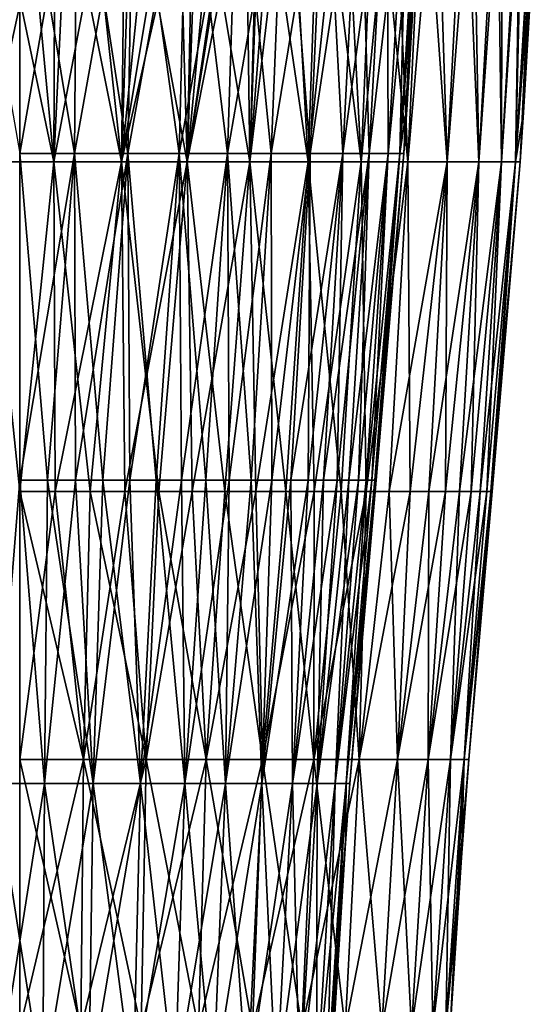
# Model space of a CAD drawing. Header units: metres. Extents: x -62 to 300, y -109 to 109.
# Tile 179 of 256: x 0 to 15, y -52 to -24. Entities that reach past the tile are written whole.
import ezdxf

# ---------------------------------------------------------------- set-up
doc = ezdxf.new("R2010")
doc.units = ezdxf.units.M
doc.layers.add('solid_500635', color=7, linetype='CONTINUOUS')

msp = doc.modelspace()

# ---------------------------------------------------------------- linework, layer by layer
at = {"layer": 'solid_500635'}
for points in [[(0, -18.722889, -11.437709), (-1.627756, -18.722889, -11.32129), (0, -28.056614, -10.871743)], [(-1.005472, -18.882759, 14.699487), (-0.96652, -28.296183, 14.130018), (0.96652, -28.296183, 14.130018)], [(1.005472, -18.882759, 14.699487), (-1.005472, -18.882759, 14.699487), (0.96652, -28.296183, 14.130018)], [(0, -28.056614, 10.871743), (0, -18.722889, 11.437709), (1.627756, -18.722889, 11.32129)], [(1.54721, -28.056614, 10.761085), (0, -28.056614, 10.871743), (1.627756, -18.722889, 11.32129)], [(0, -18.722889, -11.437709), (0, -28.056614, -10.871743), (1.54721, -28.056614, -10.761085)], [(1.627756, -18.722889, -11.32129), (0, -18.722889, -11.437709), (1.54721, -28.056614, -10.761085)], [(1.005472, -18.882759, 14.699487), (0.96652, -28.296183, 14.130018), (2.881555, -28.296183, 13.866803)], [(2.997687, -18.882759, 14.425663), (1.005472, -18.882759, 14.699487), (2.881555, -28.296183, 13.866803)], [(1.54721, -28.056614, 10.761085), (1.627756, -18.722889, 11.32129), (3.222375, -18.722889, 10.974401)], [(3.062924, -28.056614, 10.431361), (1.54721, -28.056614, 10.761085), (3.222375, -18.722889, 10.974401)], [(1.627756, -18.722889, -11.32129), (1.54721, -28.056614, -10.761085), (3.062924, -28.056614, -10.431361)], [(3.222375, -18.722889, -10.974401), (1.627756, -18.722889, -11.32129), (3.062924, -28.056614, -10.431361)], [(2.997687, -18.882759, 14.425663), (2.881555, -28.296183, 13.866803), (4.742912, -28.296183, 13.345275)], [(4.934061, -18.882759, 13.883117), (2.997687, -18.882759, 14.425663), (4.742912, -28.296183, 13.345275)], [(3.062924, -28.056614, 10.431361), (3.222375, -18.722889, 10.974401), (4.751396, -18.722889, 10.404106)], [(4.516285, -28.056614, 9.889286), (3.062924, -28.056614, 10.431361), (4.751396, -18.722889, 10.404106)], [(3.222375, -18.722889, -10.974401), (3.062924, -28.056614, -10.431361), (4.516285, -28.056614, -9.889286)], [(4.751396, -18.722889, -10.404106), (3.222375, -18.722889, -10.974401), (4.516285, -28.056614, -9.889286)], [(4.516285, -28.056614, 9.889286), (4.751396, -18.722889, 10.404106), (6.183692, -18.722889, 9.622013)], [(5.877708, -28.056614, 9.145892), (4.516285, -28.056614, 9.889286), (6.183692, -18.722889, 9.622013)], [(4.751396, -18.722889, -10.404106), (4.516285, -28.056614, -9.889286), (5.877708, -28.056614, -9.145892)], [(4.934061, -18.882759, 13.883117), (4.742912, -28.296183, 13.345275), (6.515918, -28.296183, 12.57515)], [(6.183692, -18.722889, -9.622013), (4.751396, -18.722889, -10.404106), (5.877708, -28.056614, -9.145892)], [(6.778522, -18.882759, 13.081954), (4.934061, -18.882759, 13.883117), (6.515918, -28.296183, 12.57515)], [(5.877708, -28.056614, 9.145892), (6.183692, -18.722889, 9.622013), (7.490107, -18.722889, 8.644044)], [(7.119478, -28.056614, 8.216315), (5.877708, -28.056614, 9.145892), (7.490107, -18.722889, 8.644044)], [(6.183692, -18.722889, -9.622013), (5.877708, -28.056614, -9.145892), (7.119478, -28.056614, -8.216315)], [(7.490107, -18.722889, -8.644044), (6.183692, -18.722889, -9.622013), (7.119478, -28.056614, -8.216315)], [(7.635584, -18.863541, -12.602031), (8.167544, -28.296183, -11.570774), (6.515918, -28.296183, -12.57515)], [(7.230516, -19.220484, -12.818687), (7.635584, -18.863541, -12.602031), (6.515918, -28.296183, -12.57515)], [(6.778522, -18.882759, 13.081954), (6.515918, -28.296183, 12.57515), (8.167544, -28.296183, 11.570774)], [(8.496713, -18.882759, 12.037099), (6.778522, -18.882759, 13.081954), (8.167544, -28.296183, 11.570774)], [(7.119478, -28.056614, 8.216315), (7.490107, -18.722889, 8.644044), (8.644044, -18.722889, 7.490107)], [(8.216315, -28.056614, 7.119478), (7.119478, -28.056614, 8.216315), (8.644044, -18.722889, 7.490107)], [(7.490107, -18.722889, -8.644044), (7.119478, -28.056614, -8.216315), (8.216315, -28.056614, -7.119478)], [(8.644044, -18.722889, -7.490107), (7.490107, -18.722889, -8.644044), (8.216315, -28.056614, -7.119478)], [(7.635584, -18.863541, -12.602031), (9.166752, -18.882759, -11.535014), (8.167544, -28.296183, -11.570774)], [(9.166752, -18.882759, -11.535014), (9.667025, -28.296183, -10.350856), (8.167544, -28.296183, -11.570774)], [(8.496713, -18.882759, 12.037099), (8.167544, -28.296183, 11.570774), (9.667025, -28.296183, 10.350856)], [(8.216315, -28.056614, 7.119478), (8.644044, -18.722889, 7.490107), (9.622013, -18.722889, 6.183692)], [(9.145892, -28.056614, 5.877708), (8.216315, -28.056614, 7.119478), (9.622013, -18.722889, 6.183692)], [(8.644044, -18.722889, -7.490107), (8.216315, -28.056614, -7.119478), (9.145892, -28.056614, -5.877708)], [(10.056625, -18.882759, 10.768016), (8.496713, -18.882759, 12.037099), (9.667025, -28.296183, 10.350856)], [(9.622013, -18.722889, -6.183692), (8.644044, -18.722889, -7.490107), (9.145892, -28.056614, -5.877708)], [(9.145892, -28.056614, 5.877708), (9.622013, -18.722889, 6.183692), (10.404106, -18.722889, 4.751396)], [(9.889286, -28.056614, 4.516285), (9.145892, -28.056614, 5.877708), (10.404106, -18.722889, 4.751396)], [(9.622013, -18.722889, -6.183692), (9.145892, -28.056614, -5.877708), (9.889286, -28.056614, -4.516285)], [(9.166752, -18.882759, -11.535014), (10.569057, -18.882759, -10.26552), (9.667025, -28.296183, -10.350856)], [(10.404106, -18.722889, -4.751396), (9.622013, -18.722889, -6.183692), (9.889286, -28.056614, -4.516285)], [(10.569057, -18.882759, -10.26552), (10.986427, -28.296183, -8.938121), (9.667025, -28.296183, -10.350856)], [(10.056625, -18.882759, 10.768016), (9.667025, -28.296183, 10.350856), (10.986427, -28.296183, 8.938121)], [(9.889286, -28.056614, 4.516285), (10.404106, -18.722889, 4.751396), (10.974401, -18.722889, 3.222375)], [(10.431361, -28.056614, 3.062924), (9.889286, -28.056614, 4.516285), (10.974401, -18.722889, 3.222375)], [(10.404106, -18.722889, -4.751396), (9.889286, -28.056614, -4.516285), (10.431361, -28.056614, -3.062924)], [(11.429202, -18.882759, 9.298346), (10.056625, -18.882759, 10.768016), (10.986427, -28.296183, 8.938121)], [(10.974401, -18.722889, -3.222375), (10.404106, -18.722889, -4.751396), (10.431361, -28.056614, -3.062924)], [(10.431361, -28.056614, 3.062924), (10.974401, -18.722889, 3.222375), (11.32129, -18.722889, 1.627756)], [(10.761085, -28.056614, 1.54721), (10.431361, -28.056614, 3.062924), (11.32129, -18.722889, 1.627756)], [(10.974401, -18.722889, -3.222375), (10.431361, -28.056614, -3.062924), (10.761085, -28.056614, -1.54721)], [(10.569057, -18.882759, -10.26552), (11.79716, -18.882759, -8.826828), (10.986427, -28.296183, -8.938121)], [(10.761085, -28.056614, 1.54721), (11.32129, -18.722889, 1.627756), (11.437709, -18.722889)], [(10.9702, -26.669518), (10.761085, -28.056614, 1.54721), (11.437709, -18.722889)], [(11.32129, -18.722889, -1.627756), (10.761085, -28.056614, -1.54721), (10.871743, -28.056614)], [(11.32129, -18.722889, -1.627756), (10.974401, -18.722889, -3.222375), (10.761085, -28.056614, -1.54721)], [(11.32129, -18.722889, -1.627756), (10.871743, -28.056614), (10.9702, -26.669518)], [(11.32129, -18.722889, -1.627756), (10.9702, -26.669518), (11.437709, -18.722889)], [(11.79716, -18.882759, -8.826828), (12.101172, -28.296183, -7.358886), (10.986427, -28.296183, -8.938121)], [(11.429202, -18.882759, 9.298346), (10.986427, -28.296183, 8.938121), (12.101172, -28.296183, 7.358886)], [(12.588874, -18.882759, 7.655464), (11.429202, -18.882759, 9.298346), (12.101172, -28.296183, 7.358886)], [(11.79716, -18.882759, -8.826828), (12.830819, -18.882759, -7.242649), (12.101172, -28.296183, -7.358886)], [(12.830819, -18.882759, -7.242649), (12.990497, -28.296183, -5.642569), (12.101172, -28.296183, -7.358886)], [(12.588874, -18.882759, 7.655464), (12.101172, -28.296183, 7.358886), (12.990497, -28.296183, 5.642569)], [(13.514039, -18.882759, 5.869976), (12.588874, -18.882759, 7.655464), (12.990497, -28.296183, 5.642569)], [(12.830819, -18.882759, -7.242649), (13.652996, -18.882759, -5.539095), (12.990497, -28.296183, -5.642569)], [(13.652996, -18.882759, -5.539095), (13.637832, -28.296183, -3.821141), (12.990497, -28.296183, -5.642569)], [(13.514039, -18.882759, 5.869976), (12.990497, -28.296183, 5.642569), (13.637832, -28.296183, 3.821141)], [(14.187464, -18.882759, 3.975141), (13.514039, -18.882759, 5.869976), (13.637832, -28.296183, 3.821141)], [(14.250141, -18.882759, -3.744243), (14.03112, -28.296183, -1.928533), (13.637832, -28.296183, -3.821141)], [(13.652996, -18.882759, -5.539095), (14.250141, -18.882759, -3.744243), (13.637832, -28.296183, -3.821141)], [(14.187464, -18.882759, 3.975141), (13.637832, -28.296183, 3.821141), (14.03112, -28.296183, 1.928533)], [(14.733834, -18.882759), (14.262333, -26.897242), (14.03112, -28.296183, -1.928533)], [(14.612411, -18.882759, -1.887678), (14.733834, -18.882759), (14.03112, -28.296183, -1.928533)], [(14.250141, -18.882759, -3.744243), (14.612411, -18.882759, -1.887678), (14.03112, -28.296183, -1.928533)], [(14.596602, -18.882759, 2.006257), (14.03112, -28.296183, 1.928533), (14.163036, -28.296183)], [(14.596602, -18.882759, 2.006257), (14.187464, -18.882759, 3.975141), (14.03112, -28.296183, 1.928533)], [(14.596602, -18.882759, 2.006257), (14.163036, -28.296183), (14.262333, -26.897242)], [(14.596602, -18.882759, 2.006257), (14.262333, -26.897242), (14.733834, -18.882759)], [(6.828549, -19.550798, -13.018684), (7.230516, -19.220484, -12.818687), (6.515918, -28.296183, -12.57515)], [(6.399247, -19.874151, -13.216796), (6.828549, -19.550798, -13.018684), (6.515918, -28.296183, -12.57515)], [(6.399247, -19.874151, -13.216796), (6.515918, -28.296183, -12.57515), (4.742912, -28.296183, -13.345275)], [(6.042059, -20.1234, -13.369804), (6.399247, -19.874151, -13.216796), (4.742912, -28.296183, -13.345275)], [(5.947662, -20.186775, -13.408474), (6.042059, -20.1234, -13.369804), (4.742912, -28.296183, -13.345275)], [(5.477867, -20.486902, -13.590257), (5.947662, -20.186775, -13.408474), (4.742912, -28.296183, -13.345275)], [(5.001478, -20.764526, -13.757049), (5.477867, -20.486902, -13.590257), (4.742912, -28.296183, -13.345275)], [(4.528233, -21.011276, -13.90607), (5.001478, -20.764526, -13.757049), (4.742912, -28.296183, -13.345275)], [(4.528233, -21.011276, -13.90607), (4.742912, -28.296183, -13.345275), (2.881555, -28.296183, -13.866803)], [(4.052156, -21.231304, -14.03975), (4.528233, -21.011276, -13.90607), (2.881555, -28.296183, -13.866803)], [(3.575443, -21.425947, -14.157653), (4.052156, -21.231304, -14.03975), (2.881555, -28.296183, -13.866803)], [(3.102819, -21.595093, -14.25912), (3.575443, -21.425947, -14.157653), (2.881555, -28.296183, -13.866803)], [(2.17941, -21.85387, -14.414533), (3.102819, -21.595093, -14.25912), (2.881555, -28.296183, -13.866803)], [(0.3782, -22.095039, -14.559831), (1.272043, -22.017172, -14.513517), (0.96652, -28.296183, -14.130018)], [(2.17941, -21.85387, -14.414533), (2.881555, -28.296183, -13.866803), (0.96652, -28.296183, -14.130018)], [(1.272043, -22.017172, -14.513517), (2.17941, -21.85387, -14.414533), (0.96652, -28.296183, -14.130018)], [(-0.51529, -22.087585, -14.556047), (0.3782, -22.095039, -14.559831), (-0.96652, -28.296183, -14.130018)], [(0.3782, -22.095039, -14.559831), (0.96652, -28.296183, -14.130018), (-0.96652, -28.296183, -14.130018)], [(10.9702, -26.669518), (10.871743, -28.056614), (10.761085, -28.056614, 1.54721)], [(14.262333, -26.897242), (14.163036, -28.296183), (14.03112, -28.296183, -1.928533)], [(0, -37.30883, 10.086445), (0, -28.056614, 10.871743), (1.54721, -28.056614, 10.761085)], [(0.791373, -37.30883, 10.055351), (0, -37.30883, 10.086445), (1.54721, -28.056614, 10.761085)], [(0, -28.056614, -10.871743), (0, -37.30883, -10.086445), (0.791373, -37.30883, -10.055351)], [(1.54721, -28.056614, -10.761085), (0, -28.056614, -10.871743), (0.791373, -37.30883, -10.055351)], [(1.577868, -37.30883, 9.962264), (0.791373, -37.30883, 10.055351), (1.54721, -28.056614, 10.761085)], [(1.54721, -28.056614, -10.761085), (0.791373, -37.30883, -10.055351), (1.577868, -37.30883, -9.962264)], [(1.577868, -37.30883, 9.962264), (1.54721, -28.056614, 10.761085), (3.062924, -28.056614, 10.431361)], [(1.54721, -28.056614, -10.761085), (1.577868, -37.30883, -9.962264), (2.354634, -37.30883, -9.807755)], [(3.062924, -28.056614, -10.431361), (1.54721, -28.056614, -10.761085), (2.354634, -37.30883, -9.807755)], [(2.354634, -37.30883, 9.807755), (1.577868, -37.30883, 9.962264), (3.062924, -28.056614, 10.431361)], [(3.116883, -37.30883, 9.592779), (2.354634, -37.30883, 9.807755), (3.062924, -28.056614, 10.431361)], [(3.062924, -28.056614, -10.431361), (2.354634, -37.30883, -9.807755), (3.116883, -37.30883, -9.592779)], [(3.116883, -37.30883, 9.592779), (3.062924, -28.056614, 10.431361), (4.516285, -28.056614, 9.889286)], [(3.062924, -28.056614, -10.431361), (3.116883, -37.30883, -9.592779), (3.859915, -37.30883, -9.31866)], [(4.516285, -28.056614, -9.889286), (3.062924, -28.056614, -10.431361), (3.859915, -37.30883, -9.31866)], [(3.859915, -37.30883, 9.31866), (3.116883, -37.30883, 9.592779), (4.516285, -28.056614, 9.889286)], [(4.57915, -37.30883, 8.987088), (3.859915, -37.30883, 9.31866), (4.516285, -28.056614, 9.889286)], [(4.516285, -28.056614, -9.889286), (3.859915, -37.30883, -9.31866), (4.57915, -37.30883, -8.987088)], [(4.57915, -37.30883, 8.987088), (4.516285, -28.056614, 9.889286), (5.877708, -28.056614, 9.145892)], [(4.516285, -28.056614, -9.889286), (4.57915, -37.30883, -8.987088), (5.270153, -37.30883, -8.600108)], [(5.877708, -28.056614, -9.145892), (4.516285, -28.056614, -9.889286), (5.270153, -37.30883, -8.600108)], [(5.270153, -37.30883, 8.600108), (4.57915, -37.30883, 8.987088), (5.877708, -28.056614, 9.145892)], [(5.928663, -37.30883, 8.160106), (5.270153, -37.30883, 8.600108), (5.877708, -28.056614, 9.145892)], [(5.877708, -28.056614, -9.145892), (5.270153, -37.30883, -8.600108), (5.928663, -37.30883, -8.160106)], [(5.928663, -37.30883, 8.160106), (5.877708, -28.056614, 9.145892), (7.119478, -28.056614, 8.216315)], [(5.877708, -28.056614, -9.145892), (5.928663, -37.30883, -8.160106), (6.550622, -37.30883, -7.669793)], [(7.119478, -28.056614, -8.216315), (5.877708, -28.056614, -9.145892), (6.550622, -37.30883, -7.669793)], [(6.550622, -37.30883, 7.669793), (5.928663, -37.30883, 8.160106), (7.119478, -28.056614, 8.216315)], [(7.132194, -37.30883, 7.132194), (6.550622, -37.30883, 7.669793), (7.119478, -28.056614, 8.216315)], [(7.119478, -28.056614, -8.216315), (6.550622, -37.30883, -7.669793), (7.132194, -37.30883, -7.132194)], [(7.132194, -37.30883, 7.132194), (7.119478, -28.056614, 8.216315), (8.216315, -28.056614, 7.119478)], [(8.216315, -28.056614, -7.119478), (7.119478, -28.056614, -8.216315), (7.132194, -37.30883, -7.132194)], [(7.669793, -37.30883, 6.550622), (7.132194, -37.30883, 7.132194), (8.216315, -28.056614, 7.119478)], [(8.216315, -28.056614, -7.119478), (7.132194, -37.30883, -7.132194), (7.669793, -37.30883, -6.550622)], [(7.669793, -37.30883, 6.550622), (8.216315, -28.056614, 7.119478), (9.145892, -28.056614, 5.877708)], [(8.160106, -37.30883, 5.928663), (7.669793, -37.30883, 6.550622), (9.145892, -28.056614, 5.877708)], [(8.216315, -28.056614, -7.119478), (7.669793, -37.30883, -6.550622), (8.160106, -37.30883, -5.928663)], [(8.600108, -37.30883, 5.270153), (8.160106, -37.30883, 5.928663), (9.145892, -28.056614, 5.877708)], [(9.145892, -28.056614, -5.877708), (8.160106, -37.30883, -5.928663), (8.600108, -37.30883, -5.270153)], [(9.145892, -28.056614, -5.877708), (8.216315, -28.056614, -7.119478), (8.160106, -37.30883, -5.928663)], [(8.600108, -37.30883, 5.270153), (9.145892, -28.056614, 5.877708), (9.889286, -28.056614, 4.516285)], [(8.987088, -37.30883, 4.57915), (8.600108, -37.30883, 5.270153), (9.889286, -28.056614, 4.516285)], [(9.145892, -28.056614, -5.877708), (8.600108, -37.30883, -5.270153), (8.987088, -37.30883, -4.57915)], [(9.31866, -37.30883, 3.859915), (8.987088, -37.30883, 4.57915), (9.889286, -28.056614, 4.516285)], [(9.889286, -28.056614, -4.516285), (8.987088, -37.30883, -4.57915), (9.31866, -37.30883, -3.859915)], [(9.889286, -28.056614, -4.516285), (9.145892, -28.056614, -5.877708), (8.987088, -37.30883, -4.57915)], [(9.31866, -37.30883, 3.859915), (9.889286, -28.056614, 4.516285), (10.431361, -28.056614, 3.062924)], [(9.592779, -37.30883, 3.116883), (9.31866, -37.30883, 3.859915), (10.431361, -28.056614, 3.062924)], [(9.889286, -28.056614, -4.516285), (9.31866, -37.30883, -3.859915), (9.592779, -37.30883, -3.116883)], [(9.807755, -37.30883, 2.354634), (9.592779, -37.30883, 3.116883), (10.431361, -28.056614, 3.062924)], [(10.431361, -28.056614, -3.062924), (9.592779, -37.30883, -3.116883), (9.807755, -37.30883, -2.354634)], [(10.431361, -28.056614, -3.062924), (9.889286, -28.056614, -4.516285), (9.592779, -37.30883, -3.116883)], [(9.807755, -37.30883, 2.354634), (10.431361, -28.056614, 3.062924), (10.761085, -28.056614, 1.54721)], [(9.962264, -37.30883, 1.577868), (9.807755, -37.30883, 2.354634), (10.761085, -28.056614, 1.54721)], [(10.431361, -28.056614, -3.062924), (9.807755, -37.30883, -2.354634), (9.962264, -37.30883, -1.577868)], [(10.055351, -37.30883, 0.791373), (9.962264, -37.30883, 1.577868), (10.761085, -28.056614, 1.54721)], [(10.761085, -28.056614, -1.54721), (9.962264, -37.30883, -1.577868), (10.055351, -37.30883, -0.791373)], [(10.761085, -28.056614, -1.54721), (10.431361, -28.056614, -3.062924), (9.962264, -37.30883, -1.577868)], [(10.055351, -37.30883, 0.791373), (10.761085, -28.056614, 1.54721), (10.871743, -28.056614)], [(10.086445, -37.30883), (10.055351, -37.30883, 0.791373), (10.871743, -28.056614)], [(10.761085, -28.056614, -1.54721), (10.055351, -37.30883, -0.791373), (10.086445, -37.30883)], [(10.761085, -28.056614, -1.54721), (10.086445, -37.30883), (10.871743, -28.056614)], [(0.96652, -28.296183, -14.130018), (0, -37.627399, -13.371032), (-0.96652, -28.296183, -14.130018)], [(0.96652, -28.296183, 14.130018), (-0.96652, -28.296183, 14.130018), (0, -37.627399, 13.371032)], [(0.96652, -28.296183, -14.130018), (0.999218, -37.627399, -13.333644), (0, -37.627399, -13.371032)], [(0.96652, -28.296183, 14.130018), (0, -37.627399, 13.371032), (0.999218, -37.627399, 13.333644)], [(2.881555, -28.296183, -13.866803), (0.999218, -37.627399, -13.333644), (0.96652, -28.296183, -14.130018)], [(0.96652, -28.296183, 14.130018), (0.999218, -37.627399, 13.333644), (1.992849, -37.627399, 13.221688)], [(2.881555, -28.296183, 13.866803), (0.96652, -28.296183, 14.130018), (1.992849, -37.627399, 13.221688)], [(2.881555, -28.296183, -13.866803), (1.992849, -37.627399, -13.221688), (0.999218, -37.627399, -13.333644)], [(2.881555, -28.296183, -13.866803), (2.975334, -37.627399, -13.035792), (1.992849, -37.627399, -13.221688)], [(2.881555, -28.296183, 13.866803), (1.992849, -37.627399, 13.221688), (2.975334, -37.627399, 13.035792)], [(4.742912, -28.296183, -13.345275), (2.975334, -37.627399, -13.035792), (2.881555, -28.296183, -13.866803)], [(2.881555, -28.296183, 13.866803), (2.975334, -37.627399, 13.035792), (3.941181, -37.627399, 12.776995)], [(4.742912, -28.296183, 13.345275), (2.881555, -28.296183, 13.866803), (3.941181, -37.627399, 12.776995)], [(4.742912, -28.296183, -13.345275), (3.941181, -37.627399, -12.776995), (2.975334, -37.627399, -13.035792)], [(4.742912, -28.296183, -13.345275), (4.884986, -37.627399, -12.446743), (3.941181, -37.627399, -12.776995)], [(4.742912, -28.296183, 13.345275), (3.941181, -37.627399, 12.776995), (4.884986, -37.627399, 12.446743)], [(6.515918, -28.296183, -12.57515), (4.884986, -37.627399, -12.446743), (4.742912, -28.296183, -13.345275)], [(4.742912, -28.296183, 13.345275), (4.884986, -37.627399, 12.446743), (5.801473, -37.627399, 12.046884)], [(6.515918, -28.296183, 12.57515), (4.742912, -28.296183, 13.345275), (5.801473, -37.627399, 12.046884)], [(6.515918, -28.296183, -12.57515), (5.801473, -37.627399, -12.046884), (4.884986, -37.627399, -12.446743)], [(6.515918, -28.296183, -12.57515), (6.685516, -37.627399, -11.579654), (5.801473, -37.627399, -12.046884)], [(6.515918, -28.296183, 12.57515), (5.801473, -37.627399, 12.046884), (6.685516, -37.627399, 11.579654)], [(8.167544, -28.296183, -11.570774), (6.685516, -37.627399, -11.579654), (6.515918, -28.296183, -12.57515)], [(6.515918, -28.296183, 12.57515), (6.685516, -37.627399, 11.579654), (7.53217, -37.627399, 11.047665)], [(8.167544, -28.296183, 11.570774), (6.515918, -28.296183, 12.57515), (7.53217, -37.627399, 11.047665)], [(8.167544, -28.296183, -11.570774), (7.53217, -37.627399, -11.047665), (6.685516, -37.627399, -11.579654)], [(8.167544, -28.296183, -11.570774), (8.336702, -37.627399, -10.453894), (7.53217, -37.627399, -11.047665)], [(8.167544, -28.296183, 11.570774), (7.53217, -37.627399, 11.047665), (8.336702, -37.627399, 10.453894)], [(9.667025, -28.296183, -10.350856), (8.336702, -37.627399, -10.453894), (8.167544, -28.296183, -11.570774)], [(8.167544, -28.296183, 11.570774), (8.336702, -37.627399, 10.453894), (9.094611, -37.627399, 9.80166)], [(9.667025, -28.296183, 10.350856), (8.167544, -28.296183, 11.570774), (9.094611, -37.627399, 9.80166)], [(9.667025, -28.296183, -10.350856), (9.094611, -37.627399, -9.80166), (8.336702, -37.627399, -10.453894)], [(9.667025, -28.296183, -10.350856), (9.80166, -37.627399, -9.094611), (9.094611, -37.627399, -9.80166)], [(9.667025, -28.296183, 10.350856), (9.094611, -37.627399, 9.80166), (9.80166, -37.627399, 9.094611)], [(10.986427, -28.296183, -8.938121), (9.80166, -37.627399, -9.094611), (9.667025, -28.296183, -10.350856)], [(10.986427, -28.296183, 8.938121), (9.667025, -28.296183, 10.350856), (9.80166, -37.627399, 9.094611)], [(10.986427, -28.296183, -8.938121), (10.453894, -37.627399, -8.336702), (9.80166, -37.627399, -9.094611)], [(10.986427, -28.296183, 8.938121), (9.80166, -37.627399, 9.094611), (10.453894, -37.627399, 8.336702)], [(12.101172, -28.296183, -7.358886), (11.047665, -37.627399, -7.53217), (10.453894, -37.627399, -8.336702)], [(12.101172, -28.296183, -7.358886), (10.453894, -37.627399, -8.336702), (10.986427, -28.296183, -8.938121)], [(10.986427, -28.296183, 8.938121), (10.453894, -37.627399, 8.336702), (11.047665, -37.627399, 7.53217)], [(12.101172, -28.296183, 7.358886), (10.986427, -28.296183, 8.938121), (11.047665, -37.627399, 7.53217)], [(12.101172, -28.296183, -7.358886), (11.579654, -37.627399, -6.685516), (11.047665, -37.627399, -7.53217)], [(12.101172, -28.296183, 7.358886), (11.047665, -37.627399, 7.53217), (11.579654, -37.627399, 6.685516)], [(12.990497, -28.296183, -5.642569), (12.046884, -37.627399, -5.801473), (11.579654, -37.627399, -6.685516)], [(12.990497, -28.296183, -5.642569), (11.579654, -37.627399, -6.685516), (12.101172, -28.296183, -7.358886)], [(12.101172, -28.296183, 7.358886), (11.579654, -37.627399, 6.685516), (12.046884, -37.627399, 5.801473)], [(12.990497, -28.296183, -5.642569), (12.446743, -37.627399, -4.884986), (12.046884, -37.627399, -5.801473)], [(12.990497, -28.296183, 5.642569), (12.046884, -37.627399, 5.801473), (12.446743, -37.627399, 4.884986)], [(12.990497, -28.296183, 5.642569), (12.101172, -28.296183, 7.358886), (12.046884, -37.627399, 5.801473)], [(13.637832, -28.296183, -3.821141), (12.776995, -37.627399, -3.941181), (12.446743, -37.627399, -4.884986)], [(13.637832, -28.296183, -3.821141), (12.446743, -37.627399, -4.884986), (12.990497, -28.296183, -5.642569)], [(12.990497, -28.296183, 5.642569), (12.446743, -37.627399, 4.884986), (12.776995, -37.627399, 3.941181)], [(13.637832, -28.296183, -3.821141), (13.035792, -37.627399, -2.975334), (12.776995, -37.627399, -3.941181)], [(13.637832, -28.296183, 3.821141), (12.776995, -37.627399, 3.941181), (13.035792, -37.627399, 2.975334)], [(13.637832, -28.296183, 3.821141), (12.990497, -28.296183, 5.642569), (12.776995, -37.627399, 3.941181)], [(14.03112, -28.296183, -1.928533), (13.221688, -37.627399, -1.992849), (13.035792, -37.627399, -2.975334)], [(14.03112, -28.296183, -1.928533), (13.035792, -37.627399, -2.975334), (13.637832, -28.296183, -3.821141)], [(13.637832, -28.296183, 3.821141), (13.035792, -37.627399, 2.975334), (13.221688, -37.627399, 1.992849)], [(14.03112, -28.296183, -1.928533), (13.333644, -37.627399, -0.999218), (13.221688, -37.627399, -1.992849)], [(14.03112, -28.296183, 1.928533), (13.221688, -37.627399, 1.992849), (13.333644, -37.627399, 0.999218)], [(14.03112, -28.296183, 1.928533), (13.637832, -28.296183, 3.821141), (13.221688, -37.627399, 1.992849)], [(14.163036, -28.296183), (13.371032, -37.627399), (13.333644, -37.627399, -0.999218)], [(14.03112, -28.296183, 1.928533), (13.333644, -37.627399, 0.999218), (13.371032, -37.627399)], [(14.163036, -28.296183), (13.333644, -37.627399, -0.999218), (14.03112, -28.296183, -1.928533)], [(14.03112, -28.296183, 1.928533), (13.371032, -37.627399), (14.163036, -28.296183)], [(-0.698415, -45.897835, 9.319701), (0, -37.30883, 10.086445), (0.698415, -45.897835, 9.319701)], [(-0.698415, -45.897835, -9.319701), (0.698415, -45.897835, -9.319701), (0, -37.30883, -10.086445)], [(0.698415, -45.897835, 9.319701), (0, -37.30883, 10.086445), (0.791373, -37.30883, 10.055351)], [(0.698415, -45.897835, -9.319701), (0.791373, -37.30883, -10.055351), (0, -37.30883, -10.086445)], [(0.698415, -45.897835, 9.319701), (0.791373, -37.30883, 10.055351), (1.577868, -37.30883, 9.962264)], [(0.698415, -45.897835, 9.319701), (1.577868, -37.30883, 9.962264), (2.079644, -45.897835, 9.111514)], [(0.698415, -45.897835, -9.319701), (2.079644, -45.897835, -9.111514), (0.791373, -37.30883, -10.055351)], [(2.079644, -45.897835, -9.111514), (1.577868, -37.30883, -9.962264), (0.791373, -37.30883, -10.055351)], [(2.079644, -45.897835, 9.111514), (1.577868, -37.30883, 9.962264), (2.354634, -37.30883, 9.807755)], [(2.079644, -45.897835, -9.111514), (2.354634, -37.30883, -9.807755), (1.577868, -37.30883, -9.962264)], [(2.079644, -45.897835, 9.111514), (2.354634, -37.30883, 9.807755), (3.116883, -37.30883, 9.592779)], [(2.079644, -45.897835, 9.111514), (3.116883, -37.30883, 9.592779), (3.414417, -45.897835, 8.699792)], [(2.079644, -45.897835, -9.111514), (3.414417, -45.897835, -8.699792), (2.354634, -37.30883, -9.807755)], [(3.414417, -45.897835, -8.699792), (3.116883, -37.30883, -9.592779), (2.354634, -37.30883, -9.807755)], [(3.414417, -45.897835, 8.699792), (3.116883, -37.30883, 9.592779), (3.859915, -37.30883, 9.31866)], [(3.414417, -45.897835, -8.699792), (3.859915, -37.30883, -9.31866), (3.116883, -37.30883, -9.592779)], [(3.414417, -45.897835, 8.699792), (3.859915, -37.30883, 9.31866), (4.57915, -37.30883, 8.987088)], [(3.414417, -45.897835, 8.699792), (4.57915, -37.30883, 8.987088), (4.672917, -45.897835, 8.09373)], [(3.414417, -45.897835, -8.699792), (4.672917, -45.897835, -8.09373), (3.859915, -37.30883, -9.31866)], [(4.672917, -45.897835, -8.09373), (4.57915, -37.30883, -8.987088), (3.859915, -37.30883, -9.31866)], [(4.672917, -45.897835, 8.09373), (4.57915, -37.30883, 8.987088), (5.270153, -37.30883, 8.600108)], [(4.672917, -45.897835, -8.09373), (5.270153, -37.30883, -8.600108), (4.57915, -37.30883, -8.987088)], [(4.672917, -45.897835, 8.09373), (5.270153, -37.30883, 8.600108), (5.928663, -37.30883, 8.160106)], [(4.672917, -45.897835, 8.09373), (5.928663, -37.30883, 8.160106), (5.827032, -45.897835, 7.306867)], [(4.672917, -45.897835, -8.09373), (5.827032, -45.897835, -7.306867), (5.270153, -37.30883, -8.600108)], [(5.827032, -45.897835, -7.306867), (5.928663, -37.30883, -8.160106), (5.270153, -37.30883, -8.600108)], [(5.827032, -45.897835, 7.306867), (5.928663, -37.30883, 8.160106), (6.550622, -37.30883, 7.669793)], [(5.827032, -45.897835, 7.306867), (6.550622, -37.30883, 7.669793), (7.132194, -37.30883, 7.132194)], [(5.827032, -45.897835, 7.306867), (7.132194, -37.30883, 7.132194), (6.850981, -45.897835, 6.356781)], [(5.827032, -45.897835, -7.306867), (6.550622, -37.30883, -7.669793), (5.928663, -37.30883, -8.160106)], [(5.827032, -45.897835, -7.306867), (6.850981, -45.897835, -6.356781), (6.550622, -37.30883, -7.669793)], [(6.850981, -45.897835, -6.356781), (7.132194, -37.30883, -7.132194), (6.550622, -37.30883, -7.669793)], [(6.850981, -45.897835, 6.356781), (7.132194, -37.30883, 7.132194), (7.669793, -37.30883, 6.550622)], [(6.850981, -45.897835, 6.356781), (7.669793, -37.30883, 6.550622), (8.160106, -37.30883, 5.928663)], [(6.850981, -45.897835, 6.356781), (8.160106, -37.30883, 5.928663), (7.72189, -45.897835, 5.264696)], [(6.850981, -45.897835, -6.356781), (7.669793, -37.30883, -6.550622), (7.132194, -37.30883, -7.132194)], [(6.850981, -45.897835, -6.356781), (7.72189, -45.897835, -5.264696), (7.669793, -37.30883, -6.550622)], [(7.72189, -45.897835, -5.264696), (8.160106, -37.30883, -5.928663), (7.669793, -37.30883, -6.550622)], [(7.72189, -45.897835, 5.264696), (8.160106, -37.30883, 5.928663), (8.600108, -37.30883, 5.270153)], [(7.72189, -45.897835, 5.264696), (8.600108, -37.30883, 5.270153), (8.987088, -37.30883, 4.57915)], [(7.72189, -45.897835, 5.264696), (8.987088, -37.30883, 4.57915), (8.420305, -45.897835, 4.055006)], [(7.72189, -45.897835, -5.264696), (8.600108, -37.30883, -5.270153), (8.160106, -37.30883, -5.928663)], [(7.72189, -45.897835, -5.264696), (8.420305, -45.897835, -4.055006), (8.600108, -37.30883, -5.270153)], [(8.420305, -45.897835, 4.055006), (8.987088, -37.30883, 4.57915), (9.31866, -37.30883, 3.859915)], [(8.420305, -45.897835, 4.055006), (9.31866, -37.30883, 3.859915), (9.592779, -37.30883, 3.116883)], [(8.420305, -45.897835, 4.055006), (9.592779, -37.30883, 3.116883), (8.930625, -45.897835, 2.754733)], [(8.420305, -45.897835, -4.055006), (9.31866, -37.30883, -3.859915), (8.987088, -37.30883, -4.57915)], [(8.420305, -45.897835, -4.055006), (8.930625, -45.897835, -2.754733), (9.31866, -37.30883, -3.859915)], [(8.420305, -45.897835, -4.055006), (8.987088, -37.30883, -4.57915), (8.600108, -37.30883, -5.270153)], [(8.930625, -45.897835, 2.754733), (9.592779, -37.30883, 3.116883), (9.807755, -37.30883, 2.354634)], [(8.930625, -45.897835, 2.754733), (9.807755, -37.30883, 2.354634), (9.962264, -37.30883, 1.577868)], [(8.930625, -45.897835, 2.754733), (9.962264, -37.30883, 1.577868), (9.241448, -45.897835, 1.392924)], [(8.930625, -45.897835, -2.754733), (9.807755, -37.30883, -2.354634), (9.592779, -37.30883, -3.116883)], [(8.930625, -45.897835, -2.754733), (9.241448, -45.897835, -1.392924), (9.807755, -37.30883, -2.354634)], [(8.930625, -45.897835, -2.754733), (9.592779, -37.30883, -3.116883), (9.31866, -37.30883, -3.859915)], [(9.241448, -45.897835, 1.392924), (9.962264, -37.30883, 1.577868), (10.055351, -37.30883, 0.791373)], [(9.241448, -45.897835, 1.392924), (10.055351, -37.30883, 0.791373), (10.086445, -37.30883)], [(9.241448, -45.897835, 1.392924), (10.086445, -37.30883), (9.345834, -45.897835)], [(9.241448, -45.897835, -1.392924), (9.345834, -45.897835), (10.055351, -37.30883, -0.791373)], [(9.241448, -45.897835, -1.392924), (10.055351, -37.30883, -0.791373), (9.962264, -37.30883, -1.577868)], [(9.241448, -45.897835, -1.392924), (9.962264, -37.30883, -1.577868), (9.807755, -37.30883, -2.354634)], [(10.055351, -37.30883, -0.791373), (9.345834, -45.897835), (10.086445, -37.30883)], [(0.999218, -37.627399, -13.333644), (1.808451, -45.220943, -12.578053), (0, -45.220943, -12.707396)], [(0, -37.627399, -13.371032), (0.999218, -37.627399, -13.333644), (0, -45.220943, -12.707396)], [(0, -37.627399, 13.371032), (0, -45.220943, 12.707396), (1.808451, -45.220943, 12.578053)], [(0.999218, -37.627399, 13.333644), (0, -37.627399, 13.371032), (1.808451, -45.220943, 12.578053)], [(0.999218, -37.627399, -13.333644), (1.992849, -37.627399, -13.221688), (1.808451, -45.220943, -12.578053)], [(1.992849, -37.627399, 13.221688), (0.999218, -37.627399, 13.333644), (1.808451, -45.220943, 12.578053)], [(2.975334, -37.627399, -13.035792), (3.580087, -45.220943, -12.192657), (1.808451, -45.220943, -12.578053)], [(1.992849, -37.627399, -13.221688), (2.975334, -37.627399, -13.035792), (1.808451, -45.220943, -12.578053)], [(1.992849, -37.627399, 13.221688), (1.808451, -45.220943, 12.578053), (3.580087, -45.220943, 12.192657)], [(2.975334, -37.627399, 13.035792), (1.992849, -37.627399, 13.221688), (3.580087, -45.220943, 12.192657)], [(2.975334, -37.627399, -13.035792), (3.941181, -37.627399, -12.776995), (3.580087, -45.220943, -12.192657)], [(3.941181, -37.627399, 12.776995), (2.975334, -37.627399, 13.035792), (3.580087, -45.220943, 12.192657)], [(4.884986, -37.627399, -12.446743), (5.278843, -45.220943, -11.559054), (3.580087, -45.220943, -12.192657)], [(3.941181, -37.627399, -12.776995), (4.884986, -37.627399, -12.446743), (3.580087, -45.220943, -12.192657)], [(3.941181, -37.627399, 12.776995), (3.580087, -45.220943, 12.192657), (5.278843, -45.220943, 11.559054)], [(4.884986, -37.627399, 12.446743), (3.941181, -37.627399, 12.776995), (5.278843, -45.220943, 11.559054)], [(4.884986, -37.627399, -12.446743), (5.801473, -37.627399, -12.046884), (5.278843, -45.220943, -11.559054)], [(5.801473, -37.627399, 12.046884), (4.884986, -37.627399, 12.446743), (5.278843, -45.220943, 11.559054)], [(6.685516, -37.627399, -11.579654), (6.870137, -45.220943, -10.690142), (5.278843, -45.220943, -11.559054)], [(5.801473, -37.627399, -12.046884), (6.685516, -37.627399, -11.579654), (5.278843, -45.220943, -11.559054)], [(5.801473, -37.627399, 12.046884), (5.278843, -45.220943, 11.559054), (6.870137, -45.220943, 10.690142)], [(6.685516, -37.627399, 11.579654), (5.801473, -37.627399, 12.046884), (6.870137, -45.220943, 10.690142)], [(6.685516, -37.627399, -11.579654), (7.53217, -37.627399, -11.047665), (6.870137, -45.220943, -10.690142)], [(7.53217, -37.627399, 11.047665), (6.685516, -37.627399, 11.579654), (6.870137, -45.220943, 10.690142)], [(8.336702, -37.627399, -10.453894), (8.321574, -45.220943, -9.603609), (6.870137, -45.220943, -10.690142)], [(7.53217, -37.627399, -11.047665), (8.336702, -37.627399, -10.453894), (6.870137, -45.220943, -10.690142)], [(7.53217, -37.627399, 11.047665), (6.870137, -45.220943, 10.690142), (8.321574, -45.220943, 9.603609)], [(8.336702, -37.627399, 10.453894), (7.53217, -37.627399, 11.047665), (8.321574, -45.220943, 9.603609)], [(9.80166, -37.627399, -9.094611), (9.603609, -45.220943, -8.321574), (8.321574, -45.220943, -9.603609)], [(9.094611, -37.627399, -9.80166), (9.80166, -37.627399, -9.094611), (8.321574, -45.220943, -9.603609)], [(8.336702, -37.627399, -10.453894), (9.094611, -37.627399, -9.80166), (8.321574, -45.220943, -9.603609)], [(9.094611, -37.627399, 9.80166), (8.321574, -45.220943, 9.603609), (9.603609, -45.220943, 8.321574)], [(9.094611, -37.627399, 9.80166), (8.336702, -37.627399, 10.453894), (8.321574, -45.220943, 9.603609)], [(9.80166, -37.627399, 9.094611), (9.094611, -37.627399, 9.80166), (9.603609, -45.220943, 8.321574)], [(11.047665, -37.627399, -7.53217), (10.690142, -45.220943, -6.870137), (9.603609, -45.220943, -8.321574)], [(10.453894, -37.627399, -8.336702), (11.047665, -37.627399, -7.53217), (9.603609, -45.220943, -8.321574)], [(9.80166, -37.627399, -9.094611), (10.453894, -37.627399, -8.336702), (9.603609, -45.220943, -8.321574)], [(10.453894, -37.627399, 8.336702), (9.603609, -45.220943, 8.321574), (10.690142, -45.220943, 6.870137)], [(10.453894, -37.627399, 8.336702), (9.80166, -37.627399, 9.094611), (9.603609, -45.220943, 8.321574)], [(11.047665, -37.627399, 7.53217), (10.453894, -37.627399, 8.336702), (10.690142, -45.220943, 6.870137)], [(12.046884, -37.627399, -5.801473), (11.559054, -45.220943, -5.278843), (10.690142, -45.220943, -6.870137)], [(11.579654, -37.627399, -6.685516), (12.046884, -37.627399, -5.801473), (10.690142, -45.220943, -6.870137)], [(11.047665, -37.627399, -7.53217), (11.579654, -37.627399, -6.685516), (10.690142, -45.220943, -6.870137)], [(11.579654, -37.627399, 6.685516), (10.690142, -45.220943, 6.870137), (11.559054, -45.220943, 5.278843)], [(11.579654, -37.627399, 6.685516), (11.047665, -37.627399, 7.53217), (10.690142, -45.220943, 6.870137)], [(12.776995, -37.627399, -3.941181), (12.192657, -45.220943, -3.580087), (11.559054, -45.220943, -5.278843)], [(12.446743, -37.627399, -4.884986), (12.776995, -37.627399, -3.941181), (11.559054, -45.220943, -5.278843)], [(12.046884, -37.627399, -5.801473), (12.446743, -37.627399, -4.884986), (11.559054, -45.220943, -5.278843)], [(12.446743, -37.627399, 4.884986), (11.559054, -45.220943, 5.278843), (12.192657, -45.220943, 3.580087)], [(12.046884, -37.627399, 5.801473), (11.579654, -37.627399, 6.685516), (11.559054, -45.220943, 5.278843)], [(12.446743, -37.627399, 4.884986), (12.046884, -37.627399, 5.801473), (11.559054, -45.220943, 5.278843)], [(13.221688, -37.627399, -1.992849), (12.578053, -45.220943, -1.808451), (12.192657, -45.220943, -3.580087)], [(13.035792, -37.627399, -2.975334), (13.221688, -37.627399, -1.992849), (12.192657, -45.220943, -3.580087)], [(12.776995, -37.627399, -3.941181), (13.035792, -37.627399, -2.975334), (12.192657, -45.220943, -3.580087)], [(13.035792, -37.627399, 2.975334), (12.192657, -45.220943, 3.580087), (12.578053, -45.220943, 1.808451)], [(12.776995, -37.627399, 3.941181), (12.446743, -37.627399, 4.884986), (12.192657, -45.220943, 3.580087)], [(13.035792, -37.627399, 2.975334), (12.776995, -37.627399, 3.941181), (12.192657, -45.220943, 3.580087)], [(13.371032, -37.627399), (12.707397, -45.22094), (12.578053, -45.220943, -1.808451)], [(13.333644, -37.627399, 0.999218), (12.578053, -45.220943, 1.808451), (12.707397, -45.22094)], [(13.333644, -37.627399, -0.999218), (13.371032, -37.627399), (12.578053, -45.220943, -1.808451)], [(13.221688, -37.627399, -1.992849), (13.333644, -37.627399, -0.999218), (12.578053, -45.220943, -1.808451)], [(13.221688, -37.627399, 1.992849), (13.035792, -37.627399, 2.975334), (12.578053, -45.220943, 1.808451)], [(13.333644, -37.627399, 0.999218), (13.221688, -37.627399, 1.992849), (12.578053, -45.220943, 1.808451)], [(13.333644, -37.627399, 0.999218), (12.707397, -45.22094), (13.371032, -37.627399)], [(1.808451, -45.220943, -12.578053), (1.734394, -52.848614, -12.062973), (0, -52.848614, -12.187019)], [(0, -45.220943, -12.707396), (1.808451, -45.220943, -12.578053), (0, -52.848614, -12.187019)], [(0, -45.220943, 12.707396), (0, -52.848614, 12.187019), (1.734394, -52.848614, 12.062973)], [(1.808451, -45.220943, 12.578053), (0, -45.220943, 12.707396), (1.734394, -52.848614, 12.062973)], [(3.580087, -45.220943, -12.192657), (3.43348, -52.848614, -11.693359), (1.734394, -52.848614, -12.062973)], [(1.808451, -45.220943, -12.578053), (3.580087, -45.220943, -12.192657), (1.734394, -52.848614, -12.062973)], [(1.808451, -45.220943, 12.578053), (1.734394, -52.848614, 12.062973), (3.43348, -52.848614, 11.693359)], [(3.580087, -45.220943, 12.192657), (1.808451, -45.220943, 12.578053), (3.43348, -52.848614, 11.693359)], [(5.278843, -45.220943, -11.559054), (5.062671, -52.848614, -11.085702), (3.43348, -52.848614, -11.693359)], [(3.580087, -45.220943, -12.192657), (5.278843, -45.220943, -11.559054), (3.43348, -52.848614, -11.693359)], [(3.580087, -45.220943, 12.192657), (3.43348, -52.848614, 11.693359), (5.062671, -52.848614, 11.085702)], [(5.278843, -45.220943, 11.559054), (3.580087, -45.220943, 12.192657), (5.062671, -52.848614, 11.085702)], [(6.870137, -45.220943, -10.690142), (6.5888, -52.848614, -10.252373), (5.062671, -52.848614, -11.085702)], [(5.278843, -45.220943, -11.559054), (6.870137, -45.220943, -10.690142), (5.062671, -52.848614, -11.085702)], [(5.278843, -45.220943, 11.559054), (5.062671, -52.848614, 11.085702), (6.5888, -52.848614, 10.252373)], [(6.870137, -45.220943, 10.690142), (5.278843, -45.220943, 11.559054), (6.5888, -52.848614, 10.252373)], [(8.321574, -45.220943, -9.603609), (7.9808, -52.848614, -9.210335), (6.5888, -52.848614, -10.252373)], [(6.870137, -45.220943, -10.690142), (8.321574, -45.220943, -9.603609), (6.5888, -52.848614, -10.252373)], [(6.870137, -45.220943, 10.690142), (6.5888, -52.848614, 10.252373), (7.9808, -52.848614, 9.210335)], [(8.321574, -45.220943, 9.603609), (6.870137, -45.220943, 10.690142), (7.9808, -52.848614, 9.210335)], [(9.603609, -45.220943, -8.321574), (9.210335, -52.848614, -7.9808), (7.9808, -52.848614, -9.210335)], [(8.321574, -45.220943, -9.603609), (9.603609, -45.220943, -8.321574), (7.9808, -52.848614, -9.210335)], [(8.321574, -45.220943, 9.603609), (7.9808, -52.848614, 9.210335), (9.210335, -52.848614, 7.9808)], [(9.603609, -45.220943, 8.321574), (8.321574, -45.220943, 9.603609), (9.210335, -52.848614, 7.9808)], [(10.690142, -45.220943, -6.870137), (10.252373, -52.848614, -6.5888), (9.210335, -52.848614, -7.9808)], [(9.603609, -45.220943, -8.321574), (10.690142, -45.220943, -6.870137), (9.210335, -52.848614, -7.9808)], [(9.603609, -45.220943, 8.321574), (9.210335, -52.848614, 7.9808), (10.252373, -52.848614, 6.5888)], [(10.690142, -45.220943, 6.870137), (9.603609, -45.220943, 8.321574), (10.252373, -52.848614, 6.5888)], [(11.559054, -45.220943, -5.278843), (11.085702, -52.848614, -5.062671), (10.252373, -52.848614, -6.5888)], [(10.690142, -45.220943, -6.870137), (11.559054, -45.220943, -5.278843), (10.252373, -52.848614, -6.5888)], [(10.690142, -45.220943, 6.870137), (10.252373, -52.848614, 6.5888), (11.085702, -52.848614, 5.062671)], [(11.559054, -45.220943, 5.278843), (10.690142, -45.220943, 6.870137), (11.085702, -52.848614, 5.062671)], [(12.192657, -45.220943, -3.580087), (11.693359, -52.848614, -3.43348), (11.085702, -52.848614, -5.062671)], [(11.559054, -45.220943, -5.278843), (12.192657, -45.220943, -3.580087), (11.085702, -52.848614, -5.062671)], [(11.559054, -45.220943, 5.278843), (11.085702, -52.848614, 5.062671), (11.693359, -52.848614, 3.43348)], [(12.192657, -45.220943, 3.580087), (11.559054, -45.220943, 5.278843), (11.693359, -52.848614, 3.43348)], [(12.578053, -45.220943, -1.808451), (12.062973, -52.848614, -1.734394), (11.693359, -52.848614, -3.43348)], [(12.192657, -45.220943, -3.580087), (12.578053, -45.220943, -1.808451), (11.693359, -52.848614, -3.43348)], [(12.192657, -45.220943, 3.580087), (11.693359, -52.848614, 3.43348), (12.062973, -52.848614, 1.734394)], [(12.707397, -45.22094), (12.501056, -47.997288), (12.062973, -52.848614, -1.734394)], [(12.578053, -45.220943, -1.808451), (12.707397, -45.22094), (12.062973, -52.848614, -1.734394)], [(12.578053, -45.220943, 1.808451), (12.062973, -52.848614, 1.734394), (12.187018, -52.848625)], [(12.578053, -45.220943, 1.808451), (12.192657, -45.220943, 3.580087), (12.062973, -52.848614, 1.734394)], [(12.578053, -45.220943, 1.808451), (12.187018, -52.848625), (12.501056, -47.997288)], [(12.578053, -45.220943, 1.808451), (12.501056, -47.997288), (12.707397, -45.22094)], [(-0.698415, -45.897835, 9.319701), (0.698415, -45.897835, 9.319701), (-0.656676, -54.526566, 8.762737)], [(-0.698415, -45.897835, -9.319701), (-0.656676, -54.526566, -8.762737), (0.656676, -54.526566, -8.762737)], [(-0.698415, -45.897835, -9.319701), (0.656676, -54.526566, -8.762737), (0.698415, -45.897835, -9.319701)], [(0.698415, -45.897835, 9.319701), (0.656676, -54.526566, 8.762737), (-0.656676, -54.526566, 8.762737)], [(2.079644, -45.897835, 9.111514), (1.95536, -54.526566, 8.566992), (0.656676, -54.526566, 8.762737)], [(0.698415, -45.897835, 9.319701), (2.079644, -45.897835, 9.111514), (0.656676, -54.526566, 8.762737)], [(0.698415, -45.897835, -9.319701), (0.656676, -54.526566, -8.762737), (1.95536, -54.526566, -8.566992)], [(0.698415, -45.897835, -9.319701), (1.95536, -54.526566, -8.566992), (2.079644, -45.897835, -9.111514)], [(3.414417, -45.897835, 8.699792), (3.210364, -54.526566, 8.179874), (1.95536, -54.526566, 8.566992)], [(2.079644, -45.897835, 9.111514), (3.414417, -45.897835, 8.699792), (1.95536, -54.526566, 8.566992)], [(2.079644, -45.897835, -9.111514), (1.95536, -54.526566, -8.566992), (3.210364, -54.526566, -8.179874)], [(2.079644, -45.897835, -9.111514), (3.210364, -54.526566, -8.179874), (3.414417, -45.897835, -8.699792)], [(4.672917, -45.897835, 8.09373), (4.393654, -54.526566, 7.610032), (3.210364, -54.526566, 8.179874)], [(3.414417, -45.897835, 8.699792), (4.672917, -45.897835, 8.09373), (3.210364, -54.526566, 8.179874)], [(3.414417, -45.897835, -8.699792), (3.210364, -54.526566, -8.179874), (4.393654, -54.526566, -7.610032)], [(3.414417, -45.897835, -8.699792), (4.393654, -54.526566, -7.610032), (4.672917, -45.897835, -8.09373)], [(5.827032, -45.897835, 7.306867), (5.478797, -54.526566, 6.870194), (4.393654, -54.526566, 7.610032)], [(4.672917, -45.897835, 8.09373), (5.827032, -45.897835, 7.306867), (4.393654, -54.526566, 7.610032)], [(4.672917, -45.897835, -8.09373), (4.393654, -54.526566, -7.610032), (5.478797, -54.526566, -6.870194)], [(4.672917, -45.897835, -8.09373), (5.478797, -54.526566, -6.870194), (5.827032, -45.897835, -7.306867)], [(6.850981, -45.897835, 6.356781), (6.441553, -54.526566, 5.976887), (5.478797, -54.526566, 6.870194)], [(5.827032, -45.897835, 7.306867), (6.850981, -45.897835, 6.356781), (5.478797, -54.526566, 6.870194)], [(5.827032, -45.897835, -7.306867), (5.478797, -54.526566, -6.870194), (6.441553, -54.526566, -5.976887)], [(5.827032, -45.897835, -7.306867), (6.441553, -54.526566, -5.976887), (6.850981, -45.897835, -6.356781)], [(7.72189, -45.897835, 5.264696), (7.260415, -54.526566, 4.950067), (6.441553, -54.526566, 5.976887)], [(6.850981, -45.897835, 6.356781), (7.72189, -45.897835, 5.264696), (6.441553, -54.526566, 5.976887)], [(6.850981, -45.897835, -6.356781), (6.441553, -54.526566, -5.976887), (7.260415, -54.526566, -4.950067)], [(6.850981, -45.897835, -6.356781), (7.260415, -54.526566, -4.950067), (7.72189, -45.897835, -5.264696)], [(8.420305, -45.897835, 4.055006), (7.917091, -54.526566, 3.81267), (7.260415, -54.526566, 4.950067)], [(7.72189, -45.897835, 5.264696), (8.420305, -45.897835, 4.055006), (7.260415, -54.526566, 4.950067)], [(7.72189, -45.897835, -5.264696), (7.260415, -54.526566, -4.950067), (7.917091, -54.526566, -3.81267)], [(7.72189, -45.897835, -5.264696), (7.917091, -54.526566, -3.81267), (8.420305, -45.897835, -4.055006)], [(8.930625, -45.897835, 2.754733), (8.396913, -54.526566, 2.590105), (7.917091, -54.526566, 3.81267)], [(8.420305, -45.897835, 4.055006), (8.930625, -45.897835, 2.754733), (7.917091, -54.526566, 3.81267)], [(8.420305, -45.897835, -4.055006), (7.917091, -54.526566, -3.81267), (8.396913, -54.526566, -2.590105)], [(9.241448, -45.897835, 1.392924), (8.689161, -54.526566, 1.30968), (8.396913, -54.526566, 2.590105)], [(8.930625, -45.897835, 2.754733), (9.241448, -45.897835, 1.392924), (8.396913, -54.526566, 2.590105)], [(8.930625, -45.897835, -2.754733), (8.396913, -54.526566, -2.590105), (8.689161, -54.526566, -1.30968)], [(8.420305, -45.897835, -4.055006), (8.396913, -54.526566, -2.590105), (8.930625, -45.897835, -2.754733)], [(9.241448, -45.897835, -1.392924), (8.689161, -54.526566, -1.30968), (8.78731, -54.526527)], [(9.345834, -45.897835), (9.22132, -47.594967), (8.689161, -54.526566, 1.30968)], [(9.241448, -45.897835, 1.392924), (9.345834, -45.897835), (8.689161, -54.526566, 1.30968)], [(8.930625, -45.897835, -2.754733), (8.689161, -54.526566, -1.30968), (9.241448, -45.897835, -1.392924)], [(9.241448, -45.897835, -1.392924), (8.78731, -54.526527), (9.22132, -47.594967)], [(9.241448, -45.897835, -1.392924), (9.22132, -47.594967), (9.345834, -45.897835)], [(9.22132, -47.594967), (8.78731, -54.526527), (8.689161, -54.526566, 1.30968)], [(12.501056, -47.997288), (12.187018, -52.848625), (12.062973, -52.848614, -1.734394)]]:
    msp.add_3dface(points, dxfattribs=at)

doc.saveas('drawing.dxf')
